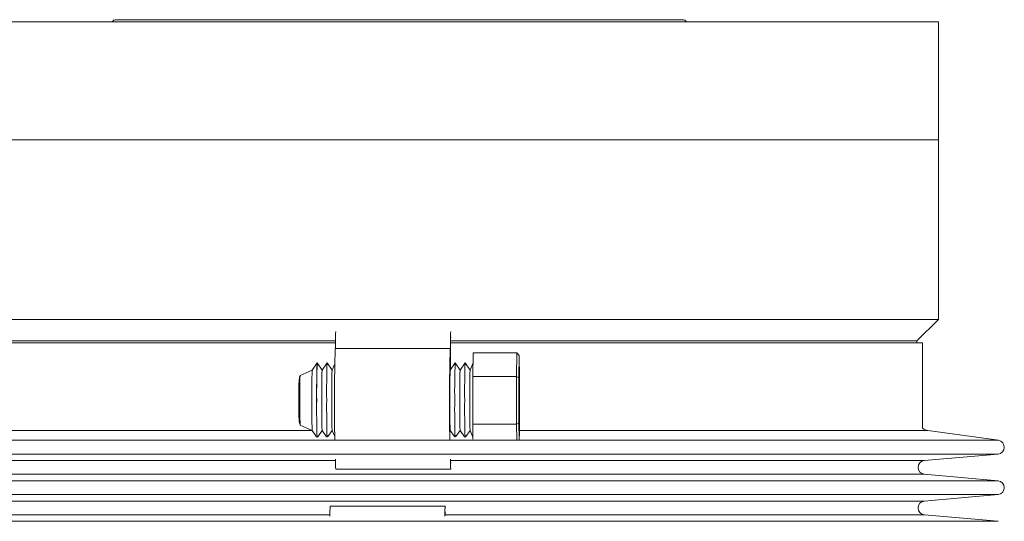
# Model space of a CAD drawing. Header units: inches. Extents: x -4.2 to 22.3, y -10.2 to 17.4.
# Tile 121 of 121: x 18.1 to 22.3, y 8.8 to 11. Entities that reach past the tile are written whole.
import ezdxf

# ---------------------------------------------------------------- set-up
doc = ezdxf.new("R2010")
doc.units = ezdxf.units.IN
doc.header["$MEASUREMENT"] = 0

msp = doc.modelspace()

# ---------------------------------------------------------------- linework, layer by layer
at = {"color": 7, "linetype": 'Continuous', "lineweight": 15}
for p, q in [((17.4622, 10.9795), (22.0557, 10.9795)), ((20.9417, 10.9895), (18.4827, 10.9895)), ((22.0557, 10.4675), (22.0557, 10.9795)), ((17.3687, 10.4675), (19.7122, 10.4675)), ((22.0557, 10.4675), (17.4622, 10.4675)), ((19.7122, 10.4675), (22.0557, 10.4675)), ((22.0557, 9.686), (22.0557, 10.4675)), ((19.7122, 9.686), (17.3687, 9.686)), ((22.0557, 9.686), (19.7122, 9.686)), ((21.9622, 9.5925), (22.0557, 9.686)), ((19.4347, 9.5925), (17.4622, 9.5925)), ((21.9622, 9.5925), (19.935, 9.5925)), ((21.9622, 9.5838), (21.9622, 9.5925)), ((17.4372, 9.5838), (19.436, 9.5838)), ((19.9333, 9.5589), (19.4334, 9.5589)), ((19.9334, 9.5588), (19.9346, 9.5588)), ((19.935, 9.5838), (21.9872, 9.5838)), ((21.9872, 9.2123), (21.9872, 9.5838)), ((19.9352, 9.5149), (19.9352, 9.4679)), ((20.033, 9.5407), (20.0309, 9.4373)), ((20.223, 9.5407), (20.033, 9.5407)), ((20.2209, 9.4373), (20.223, 9.5407)), ((20.223, 9.5407), (20.233, 9.5292)), ((20.233, 9.5292), (20.231, 9.4315)), ((20.235, 9.4315), (20.233, 9.5292)), ((19.3331, 9.4647), (19.2807, 9.4413)), ((19.3547, 9.4962), (19.3331, 9.4647)), ((19.3764, 9.4648), (19.3548, 9.4962)), ((19.3981, 9.4963), (19.3764, 9.4647)), ((19.4198, 9.4648), (19.3982, 9.4963)), ((19.4315, 9.4926), (19.4198, 9.4647)), ((19.9547, 9.4963), (19.933, 9.4647)), ((19.9764, 9.4648), (19.9548, 9.4963)), ((19.998, 9.4963), (19.9764, 9.4647)), ((20.0198, 9.4648), (19.9981, 9.4963)), ((20.0321, 9.4941), (20.0197, 9.4647)), ((20.2326, 9.4822), (20.2326, 9.3713)), ((20.2326, 9.4822), (20.2335, 9.4822)), ((20.2335, 9.3713), (20.2335, 9.4822)), ((20.2209, 9.4373), (20.0309, 9.4373)), ((20.0309, 9.4373), (20.0309, 9.2304)), ((20.2209, 9.2304), (20.2209, 9.4373)), ((20.2209, 9.4373), (20.231, 9.4315)), ((20.231, 9.4315), (20.231, 9.2361)), ((20.235, 9.2361), (20.235, 9.4315)), ((20.2326, 9.3713), (20.2313, 9.3713)), ((20.2326, 9.3713), (20.2335, 9.3713)), ((20.2348, 9.3713), (20.2335, 9.3713)), ((20.2313, 9.2963), (20.2326, 9.2963)), ((20.2326, 9.2963), (20.2326, 9.1855)), ((20.2326, 9.2963), (20.2335, 9.2963)), ((20.2335, 9.1855), (20.2335, 9.2963)), ((20.2335, 9.2963), (20.2348, 9.2963)), ((19.2807, 9.2263), (19.3331, 9.2029)), ((20.2209, 9.2304), (20.0309, 9.2304)), ((20.0309, 9.2304), (20.0322, 9.1655)), ((20.231, 9.2361), (20.2209, 9.2304)), ((20.2223, 9.1618), (20.2209, 9.2304)), ((20.231, 9.2361), (20.2325, 9.1638)), ((20.2339, 9.1796), (20.235, 9.2361)), ((19.3331, 9.2029), (19.3523, 9.1748)), ((19.3578, 9.1757), (19.3764, 9.2029)), ((19.3764, 9.2029), (19.3952, 9.1756)), ((19.4016, 9.1764), (19.4198, 9.2029)), ((19.4198, 9.203), (19.4311, 9.1759)), ((19.933, 9.2029), (19.9516, 9.1759)), ((19.9583, 9.1765), (19.9764, 9.2029)), ((19.9764, 9.2029), (19.9954, 9.1752)), ((20.0012, 9.1758), (20.0198, 9.2029)), ((20.0197, 9.203), (20.0318, 9.1742)), ((20.2326, 9.1855), (20.2335, 9.1855)), ((22.3164, 9.1598), (22.0102, 9.2028)), ((21.9945, 9.0718), (22.3148, 9.1002)), ((19.4355, 9.0338), (19.9355, 9.0338)), ((22.3148, 8.9837), (21.9945, 9.012)), ((21.9945, 8.8956), (22.3148, 8.9239)), ((19.9117, 8.8738), (19.4118, 8.8738)), ((22.3148, 8.8075), (21.9945, 8.8358))]:
    msp.add_line(p, q, dxfattribs=at)
at = {"color": 8, "linetype": 'Continuous', "lineweight": 15}
for p, q in [((19.3332, 9.2028), (17.4141, 9.2028)), ((22.0102, 9.2028), (20.2343, 9.2028)), ((20.0725, 9.1598), (17.108, 9.1598)), ((22.3164, 9.1598), (20.0725, 9.1598)), ((20.0723, 9.1002), (17.1095, 9.1002)), ((22.3148, 9.1002), (20.0723, 9.1002)), ((19.4347, 9.0718), (17.4298, 9.0718)), ((20.028, 9.0718), (19.9351, 9.0718)), ((21.9945, 9.0718), (20.028, 9.0718)), ((20.028, 9.012), (17.4298, 9.012)), ((21.9945, 9.012), (20.028, 9.012)), ((20.0723, 8.9837), (17.1095, 8.9837)), ((22.3148, 8.9837), (20.0723, 8.9837)), ((20.0723, 8.9239), (17.1095, 8.9239)), ((22.3148, 8.9239), (20.0723, 8.9239)), ((20.028, 8.8956), (17.4298, 8.8956)), ((21.9945, 8.8956), (20.028, 8.8956)), ((19.4104, 8.8358), (17.4298, 8.8358)), ((20.028, 8.8358), (19.9109, 8.8358)), ((21.9945, 8.8358), (20.028, 8.8358)), ((20.0723, 8.8075), (17.1095, 8.8075)), ((22.3148, 8.8075), (20.0723, 8.8075))]:
    msp.add_line(p, q, dxfattribs=at)
at = {"color": 7, "linetype": 'Continuous', "lineweight": 15, "flags": 128}
for points in [[(19.9357, 9.6059), (19.9356, 9.6077), (19.9353, 9.6079), (19.9351, 9.6), (19.935, 9.5853), (19.9349, 9.5663), (19.9349, 9.5461), (19.935, 9.528), (19.9352, 9.5149)], [(20.2335, 9.4822), (20.2333, 9.4842), (20.2332, 9.4857), (20.2331, 9.4865), (20.233, 9.4868), (20.2329, 9.4865), (20.2328, 9.4857), (20.2327, 9.4842), (20.2326, 9.4822)], [(20.2326, 9.1855), (20.2327, 9.1834), (20.2328, 9.182), (20.2329, 9.1811), (20.233, 9.1808), (20.2331, 9.1811), (20.2332, 9.182), (20.2333, 9.1834), (20.2335, 9.1855)], [(19.935, 9.0748), (19.9351, 9.0677), (19.9353, 9.0598), (19.9356, 9.0599), (19.9357, 9.062)], [(19.9102, 8.83), (19.9106, 8.855), (19.9112, 8.8705), (19.9119, 8.8733), (19.9122, 8.8696)], [(19.9121, 8.8457), (19.9119, 8.8477), (19.9115, 8.8479), (19.9111, 8.84), (19.9109, 8.8328)]]:
    msp.add_lwpolyline(points, dxfattribs=at)
at = {"color": 7, "linetype": 'Continuous', "lineweight": 15}
for centre, radius, start, end in [((18.4827, 10.963), 0.0265, 90, 141.4907), ((20.9417, 10.963), 0.0265, 38.5093, 90), ((21.2714, 9.5772), 1.8368, 178.256, 180.5723), ((21.7713, 9.5772), 1.8368, 178.256, 180.5723), ((27.778, 9.3242), 8.3479, 178.38875, 181.12741), ((28.0299, 9.3236), 8.0999, 178.33597, 181.15782), ((21.7954, 9.3707), 2.4642, 177.8142, 180.8584), ((25.013, 9.3298), 5.6606, 178.3154, 181.5921), ((22.6528, 9.3762), 3.3003, 177.915, 180.7354), ((21.8388, 9.3707), 2.4642, 177.8142, 180.8584), ((22.5993, 9.3767), 3.2033, 177.8598, 180.7664), ((21.9296, 9.3705), 2.5116, 177.8505, 180.8365), ((22.3954, 9.3707), 2.4642, 177.8142, 180.8584), ((23.1559, 9.3767), 3.2033, 177.8598, 180.7664), ((22.4387, 9.3707), 2.4642, 177.8142, 180.8584), ((23.1992, 9.3767), 3.2033, 177.8598, 180.7664), ((22.5295, 9.3705), 2.5116, 177.8505, 180.8365), ((21.2815, 9.3641), 2.0023, 177.7897, 180.867), ((21.6361, 9.3077), 2.3567, 179.3645, 181.9788), ((21.7954, 9.2969), 2.4642, 179.1416, 182.1858), ((22.6552, 9.2915), 3.3027, 179.2654, 182.0837), ((21.8388, 9.2969), 2.4642, 179.1416, 182.1858), ((23.4839, 9.2953), 4.0878, 179.4597, 181.7159), ((21.9296, 9.2972), 2.5116, 179.1635, 182.1495), ((22.3954, 9.2969), 2.4642, 179.1416, 182.1858), ((24.0671, 9.2954), 4.1145, 179.465, 181.7051), ((22.4387, 9.2969), 2.4642, 179.1416, 182.1858), ((24.0169, 9.2949), 4.0209, 179.446, 181.7433), ((22.5295, 9.2972), 2.5116, 179.1635, 182.1495), ((32.9832, 9.3338), 12.7519, 179.83151, 180.16849), ((7.4829, 9.3338), 12.7519, 359.83151, 0.16849), ((22.0172, 9.2523), 0.05, 233.1301, 262.0009), ((22.3122, 9.13), 0.03, 275.0575, 82.0009), ((20.0942, 9.0678), 0.6596, 179.1488, 182.9541), ((20.5942, 9.0678), 0.6596, 179.1488, 182.9541), ((21.9972, 9.0419), 0.03, 95.0575, 264.9425), ((22.3122, 8.9538), 0.03, 275.0575, 84.9425), ((19.7605, 8.8398), 0.3503, 174.4296, 181.6003), ((21.9972, 8.8657), 0.03, 95.0575, 264.9425)]:
    msp.add_arc(centre, radius, start, end, dxfattribs=at)
for points, knots in [([(19.2804, 9.4402), (19.2803, 9.4401), (19.2788, 9.4366), (19.2777, 9.4305), (19.2766, 9.4236), (19.2763, 9.4197), (19.2761, 9.4162), (19.2758, 9.4102), (19.2756, 9.3973), (19.2753, 9.3731), (19.2753, 9.3501), (19.2753, 9.337), (19.2753, 9.3338)], [0, 0, 0, 0, 0.0021967, 0.081773, 0.1320503, 0.1640885, 0.2039598, 0.2910662, 0.4992458, 0.7206732, 0.9311436, 1, 1, 1, 1]), ([(19.2753, 9.3338), (19.2753, 9.3288), (19.2753, 9.314), (19.2754, 9.2904), (19.2756, 9.2675), (19.2759, 9.2555), (19.2761, 9.2495), (19.2767, 9.2431), (19.2778, 9.2357), (19.2797, 9.2302), (19.2806, 9.2274)], [0, 0, 0, 0, 0.107724, 0.31585, 0.525759, 0.740455, 0.83572, 0.877183, 0.936624, 1, 1, 1, 1])]:
    msp.add_open_spline(points, degree=3, knots=knots, dxfattribs=at)

doc.saveas('drawing.dxf')
